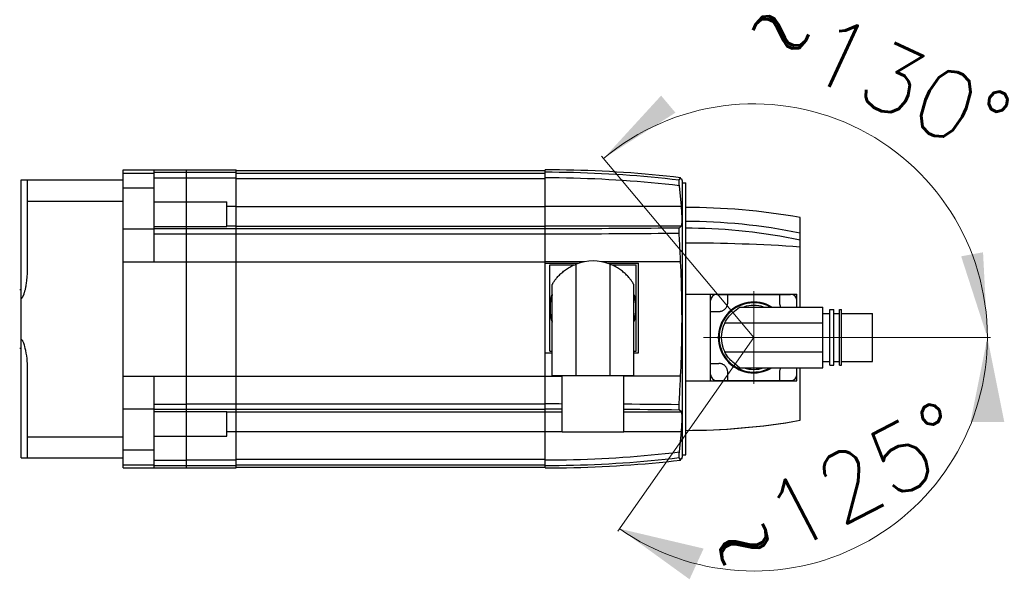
# Model space of a CAD drawing. Extents: x 0 to 1588, y 0 to 1123.
# Tile 8 of 24: x 627 to 701, y 232 to 274. Entities that reach past the tile are written whole.
import ezdxf
from ezdxf.enums import TextEntityAlignment as Align

# ---------------------------------------------------------------- set-up
doc = ezdxf.new("R2010")
doc.units = 0
doc.header["$LTSCALE"] = 18.9
doc.header["$MEASUREMENT"] = 0
doc.linetypes.add('CENTER', pattern=[0.6, 0.375, -0.075, 0.075, -0.075])
doc.layers.add('13000_TOP', color=7, linetype='CONTINUOUS')
doc.layers.add('13100_TOP_DIM', color=7, linetype='CONTINUOUS')
doc.styles.get("Standard").update_dxf_attribs({"font": 'txt.shx'})

msp = doc.modelspace()

# ---------------------------------------------------------------- linework, layer by layer
at = {"layer": '13000_TOP', "color": 7, "linetype": 'CONTINUOUS', "lineweight": 25}
for p, q in [((634.664104, 262.7333), (643.168567, 262.7333)), ((634.664104, 240.248896), (634.664104, 262.7333)), ((634.664104, 262.493311), (636.994094, 262.493311)), ((636.994094, 255.80158), (636.994094, 262.7333)), ((636.994094, 262.553741), (639.440584, 262.553741)), ((636.994094, 262.133855), (639.440584, 262.133855)), ((639.440584, 240.248896), (639.440584, 262.7333)), ((639.440584, 262.546178), (643.168567, 262.546178)), ((639.440584, 262.124962), (643.168567, 262.124962)), ((643.168567, 240.248896), (643.168567, 262.7333)), ((643.168567, 262.67505), (666.468467, 262.67505)), ((643.168567, 262.487928), (666.468467, 262.487928)), ((643.168567, 262.066713), (666.468467, 262.066713)), ((667.007516, 262.731659), (666.468467, 262.7333)), ((666.468467, 240.248896), (666.468467, 262.7333)), ((667.001852, 262.54453), (666.468467, 262.546172)), ((667.002994, 262.123309), (666.468467, 262.124965)), ((667.535177, 262.539607), (667.001852, 262.54453)), ((667.537384, 262.118342), (667.002994, 262.123309)), ((667.546429, 262.726735), (667.007516, 262.731659)), ((668.068423, 262.531403), (667.535177, 262.539607)), ((668.071644, 262.110066), (667.537384, 262.118342)), ((668.085211, 262.71853), (667.546429, 262.726735)), ((668.60157, 262.519919), (668.068423, 262.531403)), ((668.605786, 262.098481), (668.071644, 262.110066)), ((668.623879, 262.707042), (668.085211, 262.71853)), ((669.134602, 262.505155), (668.60157, 262.519919)), ((669.139814, 262.083587), (668.605786, 262.098481)), ((669.162444, 262.692273), (668.623879, 262.707042)), ((669.667504, 262.487112), (669.134602, 262.505155)), ((669.673729, 262.065387), (669.139814, 262.083587)), ((669.70092, 262.67422), (669.162444, 262.692273)), ((670.200245, 262.465792), (669.667504, 262.487112)), ((670.207505, 262.043879), (669.673729, 262.065387)), ((670.239317, 262.652886), (669.70092, 262.67422)), ((670.732812, 262.441195), (670.200245, 262.465792)), ((670.741117, 262.019066), (670.207505, 262.043879)), ((670.777616, 262.628271), (670.239317, 262.652886)), ((671.26518, 262.413323), (670.732812, 262.441195)), ((671.315775, 262.600378), (670.777616, 262.628271)), ((671.797331, 262.382177), (671.26518, 262.413323)), ((671.853764, 262.569208), (671.315775, 262.600378)), ((672.329241, 262.347759), (671.797331, 262.382177)), ((672.391543, 262.534765), (671.853764, 262.569208)), ((672.860894, 262.310069), (672.329241, 262.347759)), ((672.929074, 262.497049), (672.391543, 262.534765)), ((673.392266, 262.26911), (672.860894, 262.310069)), ((673.46632, 262.456064), (672.929074, 262.497049)), ((673.92334, 262.224882), (673.392266, 262.26911)), ((674.00326, 262.41181), (673.46632, 262.456064)), ((674.454094, 262.177388), (673.92334, 262.224882)), ((674.539908, 262.364285), (674.00326, 262.41181)), ((674.984503, 262.126629), (674.454094, 262.177388)), ((675.076276, 262.313489), (674.539908, 262.364285)), ((675.514557, 262.072606), (674.984503, 262.126629)), ((675.61237, 262.259421), (675.076276, 262.313489)), ((676.04423, 262.015322), (675.514557, 262.072606)), ((676.148212, 262.202076), (675.61237, 262.259421)), ((676.683808, 262.141457), (676.148212, 262.202076)), ((676.606036, 262.025163), (676.616485, 262.04545)), ((676.616485, 262.04545), (676.626731, 262.064125)), ((676.626731, 262.064125), (676.636771, 262.08117)), ((676.636771, 262.08117), (676.646605, 262.096574)), ((676.646605, 262.096574), (676.656229, 262.110317)), ((676.656229, 262.110317), (676.66564, 262.122388)), ((676.66564, 262.122388), (676.67483, 262.132773)), ((676.67483, 262.132773), (676.683808, 262.141457)), ((626.975137, 261.976053), (634.664104, 261.976053)), ((626.975137, 241.006143), (626.975137, 261.976053)), ((627.441135, 260.381774), (627.441135, 261.976053)), ((634.664104, 261.377246), (636.994094, 261.377246)), ((671.274541, 261.99095), (670.741117, 262.019066)), ((671.807748, 261.959529), (671.274541, 261.99095)), ((672.340706, 261.924806), (671.807748, 261.959529)), ((672.873394, 261.886785), (672.340706, 261.924806)), ((673.405784, 261.845467), (672.873394, 261.886785)), ((673.937842, 261.800855), (673.405784, 261.845467)), ((674.469546, 261.752951), (673.937842, 261.800855)), ((675.00089, 261.701755), (674.469546, 261.752951)), ((675.531889, 261.647267), (675.00089, 261.701755)), ((676.06255, 261.589483), (675.531889, 261.647267)), ((676.573505, 261.954777), (676.04423, 262.015322)), ((676.592878, 261.528402), (676.06255, 261.589483)), ((676.56771, 261.887748), (676.567891, 261.904339)), ((676.567849, 261.869145), (676.56771, 261.887748)), ((676.568307, 261.848601), (676.567849, 261.869145)), ((676.567891, 261.904339), (676.568389, 261.918855)), ((676.569082, 261.8262), (676.568307, 261.848601)), ((676.568389, 261.918855), (676.569203, 261.931218)), ((676.570174, 261.802029), (676.569082, 261.8262)), ((676.569203, 261.931218), (676.57033, 261.941355)), ((676.571578, 261.776204), (676.570174, 261.802029)), ((676.57033, 261.941355), (676.571759, 261.949213)), ((676.573288, 261.748861), (676.571578, 261.776204)), ((676.571759, 261.949213), (676.573505, 261.954777)), ((676.575297, 261.720138), (676.573288, 261.748861)), ((676.573505, 261.954777), (676.584544, 261.979812)), ((676.577597, 261.690183), (676.575297, 261.720138)), ((676.580175, 261.65915), (676.577597, 261.690183)), ((676.583008, 261.627269), (676.580175, 261.65915)), ((676.586077, 261.594798), (676.583008, 261.627269)), ((676.584544, 261.979812), (676.595388, 262.003279)), ((676.589365, 261.561863), (676.586077, 261.594798)), ((676.592878, 261.528402), (676.589365, 261.561863)), ((676.745501, 259.98081), (676.592879, 261.528402)), ((676.595388, 262.003279), (676.606036, 262.025163)), ((676.720768, 262.020433), (676.698089, 262.023078)), ((676.740685, 262.018106), (676.720768, 262.020433)), ((676.757878, 262.016092), (676.740685, 262.018106)), ((676.772395, 262.014391), (676.757878, 262.016092)), ((676.784251, 262.012999), (676.772395, 262.014391)), ((676.79347, 262.011916), (676.784251, 262.012999)), ((676.800058, 262.011141), (676.79347, 262.011916)), ((676.804012, 262.010675), (676.800058, 262.011141)), ((676.805331, 262.010521), (676.804012, 262.010675)), ((676.836923, 261.743054), (677.069922, 261.743054)), ((676.836923, 241.239142), (676.836923, 261.743054)), ((677.069922, 241.239142), (677.069922, 261.743054)), ((627.441135, 260.381774), (634.664104, 260.381774)), ((627.441135, 255.034292), (627.441135, 260.381774)), ((636.994094, 260.331619), (639.440584, 260.331619)), ((639.440584, 260.331612), (642.46957, 260.331612)), ((642.46957, 258.467479), (642.46957, 260.331612)), ((642.46957, 259.980812), (643.168567, 259.980812)), ((643.168567, 259.976129), (666.468467, 259.976129)), ((666.468467, 259.980811), (676.745502, 259.980811)), ((676.751202, 259.915764), (676.745502, 259.980811)), ((676.75662, 259.851016), (676.751202, 259.915764)), ((676.761743, 259.786646), (676.75662, 259.851016)), ((677.581613, 259.893973), (677.069922, 259.89661)), ((678.100225, 259.885927), (677.581613, 259.893973)), ((678.625038, 259.872276), (678.100225, 259.885927)), ((679.155344, 259.85283), (678.625038, 259.872276)), ((679.690432, 259.827435), (679.155344, 259.85283)), ((680.229587, 259.795977), (679.690432, 259.827435)), ((676.766564, 259.722734), (676.761743, 259.786646)), ((676.771076, 259.659408), (676.766564, 259.722734)), ((676.775264, 259.596846), (676.771076, 259.659408)), ((676.779118, 259.53523), (676.775264, 259.596846)), ((676.782627, 259.474722), (676.779118, 259.53523)), ((676.785787, 259.415429), (676.782627, 259.474722)), ((676.7886, 259.357445), (676.785787, 259.415429)), ((676.79106, 259.300859), (676.7886, 259.357445)), ((676.793172, 259.245726), (676.79106, 259.300859)), ((676.794928, 259.192059), (676.793172, 259.245726)), ((676.796339, 259.139872), (676.794928, 259.192059)), ((676.797399, 259.089193), (676.796339, 259.139872)), ((676.798107, 259.0401), (676.797399, 259.089193)), ((680.772105, 259.75833), (680.229587, 259.795977)), ((681.317279, 259.714422), (680.772105, 259.75833)), ((681.864413, 259.664184), (681.317279, 259.714422)), ((682.412801, 259.607589), (681.864413, 259.664184)), ((682.96174, 259.544616), (682.412801, 259.607589)), ((683.510544, 259.475292), (682.96174, 259.544616)), ((684.05852, 259.399636), (683.510544, 259.475292)), ((684.605013, 259.317702), (684.05852, 259.399636)), ((685.149362, 259.229581), (684.605013, 259.317702)), ((685.690885, 259.135367), (685.149362, 259.229581)), ((685.690885, 252.388144), (685.690885, 259.135367)), ((636.994094, 258.467482), (639.440584, 258.467482)), ((639.440584, 258.467479), (642.46957, 258.467479)), ((642.46957, 258.49817), (643.168567, 258.49817)), ((643.168567, 258.493487), (666.468467, 258.493487)), ((666.468467, 258.498174), (676.745502, 258.498174)), ((670.207505, 258.317679), (670.741117, 258.31985)), ((670.741117, 258.31985), (671.274541, 258.32231)), ((671.274541, 258.32231), (671.807748, 258.325059)), ((671.807748, 258.325059), (672.340706, 258.328097)), ((672.340706, 258.328097), (672.873394, 258.331423)), ((672.873394, 258.331423), (673.405784, 258.335038)), ((673.405784, 258.335038), (673.937842, 258.338941)), ((673.937842, 258.338941), (674.469546, 258.343132)), ((674.469546, 258.343132), (675.00089, 258.347611)), ((675.00089, 258.347611), (675.531889, 258.352378)), ((675.531889, 258.352378), (676.06255, 258.357434)), ((676.06255, 258.357434), (676.592878, 258.362777)), ((676.575297, 258.304143), (676.577597, 258.319451)), ((676.577597, 258.319451), (676.580175, 258.332625)), ((676.580175, 258.332625), (676.583008, 258.343593)), ((676.583008, 258.343593), (676.586077, 258.352289)), ((676.586077, 258.352289), (676.589365, 258.358681)), ((676.589365, 258.358681), (676.592878, 258.362777)), ((676.592879, 258.362777), (676.745501, 258.498174)), ((676.745502, 258.498174), (676.751202, 258.505178)), ((676.751202, 258.505178), (676.756616, 258.514789)), ((676.756616, 258.514789), (676.761739, 258.527007)), ((676.761739, 258.527007), (676.76656, 258.54183)), ((676.76656, 258.54183), (676.771072, 258.559229)), ((676.771072, 258.559229), (676.77526, 258.579147)), ((676.77526, 258.579147), (676.779114, 258.601526)), ((676.779114, 258.601526), (676.782623, 258.626304)), ((676.782623, 258.626304), (676.785787, 258.65341)), ((676.785787, 258.65341), (676.7886, 258.682765)), ((676.7886, 258.682765), (676.79106, 258.714293)), ((676.79106, 258.714293), (676.793168, 258.747945)), ((676.793168, 258.747945), (676.794928, 258.783697)), ((676.794928, 258.783697), (676.796339, 258.821525)), ((676.796339, 258.821525), (676.797399, 258.861401)), ((676.797399, 258.861401), (676.798107, 258.903265)), ((676.798462, 258.992688), (676.798107, 259.0401)), ((676.798107, 258.903265), (676.798462, 258.94705)), ((676.798462, 258.94705), (676.798462, 258.992688)), ((677.581613, 258.834398), (677.069922, 258.837463)), ((677.551194, 258.327818), (677.069922, 258.330587)), ((678.038936, 258.319374), (677.551194, 258.327818)), ((678.100225, 258.825048), (677.581613, 258.834398)), ((678.532491, 258.305047), (678.038936, 258.319374)), ((678.625038, 258.809183), (678.100225, 258.825048)), ((679.155344, 258.786585), (678.625038, 258.809183)), ((679.690432, 258.757073), (679.155344, 258.786585)), ((680.229587, 258.720514), (679.690432, 258.757073)), ((680.772105, 258.676763), (680.229587, 258.720514)), ((681.317279, 258.625737), (680.772105, 258.676763)), ((681.864413, 258.567355), (681.317279, 258.625737)), ((682.412801, 258.501583), (681.864413, 258.567355)), ((682.96174, 258.428401), (682.412801, 258.501583)), ((683.510544, 258.347838), (682.96174, 258.428401)), ((684.05852, 258.259916), (683.510544, 258.347838)), ((634.664104, 258.278359), (636.994094, 258.278359)), ((636.994094, 258.309807), (639.440584, 258.309807)), ((636.994094, 257.916953), (639.440584, 257.916953)), ((639.440584, 258.310582), (666.468467, 258.310582)), ((639.440584, 257.908613), (666.468467, 257.908613)), ((666.468467, 258.310585), (667.002994, 258.31073)), ((666.468467, 257.908611), (667.001852, 257.90876)), ((667.001852, 257.90876), (667.535177, 257.909207)), ((667.002994, 258.31073), (667.537384, 258.311164)), ((667.535177, 257.909207), (668.068423, 257.909951)), ((667.537384, 258.311164), (668.071644, 258.311889)), ((668.068423, 257.909951), (668.60157, 257.910994)), ((668.071644, 258.311889), (668.605786, 258.312902)), ((668.60157, 257.910994), (669.134602, 257.912334)), ((668.605786, 258.312902), (669.139814, 258.314205)), ((669.134602, 257.912334), (669.667504, 257.913971)), ((669.139814, 258.314205), (669.673729, 258.315798)), ((669.667504, 257.913971), (670.200245, 257.915906)), ((669.673729, 258.315798), (670.207505, 258.317679)), ((670.200245, 257.915906), (670.732812, 257.918138)), ((670.732812, 257.918138), (671.26518, 257.920667)), ((671.26518, 257.920667), (671.797331, 257.923495)), ((671.797331, 257.923495), (672.329241, 257.926619)), ((672.329241, 257.926619), (672.860894, 257.930041)), ((672.860894, 257.930041), (673.392266, 257.93376)), ((673.392266, 257.93376), (673.92334, 257.937777)), ((673.92334, 257.937777), (674.454094, 257.94209)), ((674.454094, 257.94209), (674.984503, 257.946702)), ((674.984503, 257.946702), (675.514557, 257.951609)), ((675.514557, 257.951609), (676.04423, 257.956815)), ((676.04423, 257.956815), (676.573505, 257.962318)), ((676.56771, 258.146255), (676.567849, 258.173404)), ((676.567891, 258.11788), (676.56771, 258.146255)), ((676.567849, 258.173404), (676.568307, 258.199227)), ((676.568389, 258.088383), (676.567891, 258.11788)), ((676.568307, 258.199227), (676.569082, 258.223604)), ((676.569203, 258.057932), (676.568389, 258.088383)), ((676.569082, 258.223604), (676.570174, 258.246408)), ((676.57033, 258.026727), (676.569203, 258.057932)), ((676.570174, 258.246408), (676.571578, 258.267514)), ((676.571759, 257.99487), (676.57033, 258.026727)), ((676.571578, 258.267514), (676.573288, 258.286798)), ((676.573505, 257.962318), (676.571759, 257.99487)), ((676.573288, 258.286798), (676.575297, 258.304143)), ((676.584608, 257.7682), (676.573505, 257.962318)), ((676.595516, 257.573344), (676.584608, 257.7682)), ((679.031204, 258.284636), (678.532491, 258.305047)), ((679.534433, 258.257988), (679.031204, 258.284636)), ((680.04152, 258.224971), (679.534433, 258.257988)), ((680.551816, 258.185457), (680.04152, 258.224971)), ((681.064684, 258.139356), (680.551816, 258.185457)), ((681.579474, 258.086614), (681.064684, 258.139356)), ((682.095545, 258.027178), (681.579474, 258.086614)), ((682.612252, 257.961025), (682.095545, 258.027178)), ((683.128966, 257.888176), (682.612252, 257.961025)), ((683.645047, 257.808652), (683.128966, 257.888176)), ((684.159895, 257.722494), (683.645047, 257.808652)), ((684.605013, 258.164699), (684.05852, 258.259916)), ((684.672897, 257.629787), (684.159895, 257.722494)), ((685.149362, 258.062291), (684.605013, 258.164699)), ((685.183436, 257.530626), (684.672897, 257.629787)), ((685.690885, 257.952803), (685.149362, 258.062291)), ((676.606221, 257.377757), (676.595516, 257.573344)), ((676.616727, 257.181447), (676.606221, 257.377757)), ((676.627026, 256.98443), (676.616727, 257.181447)), ((676.63712, 256.786729), (676.627026, 256.98443)), ((677.581613, 257.208319), (677.069922, 257.209353)), ((678.100225, 257.205163), (677.581613, 257.208319)), ((678.625038, 257.19981), (678.100225, 257.205163)), ((679.155344, 257.192184), (678.625038, 257.19981)), ((679.690432, 257.182225), (679.155344, 257.192184)), ((680.229587, 257.169888), (679.690432, 257.182225)), ((680.772105, 257.155124), (680.229587, 257.169888)), ((681.317279, 257.137905), (680.772105, 257.155124)), ((681.864413, 257.118203), (681.317279, 257.137905)), ((682.412801, 257.096008), (681.864413, 257.118203)), ((682.96174, 257.071313), (682.412801, 257.096008)), ((683.510544, 257.044125), (682.96174, 257.071313)), ((684.05852, 257.014456), (683.510544, 257.044125)), ((684.605013, 256.982325), (684.05852, 257.014456)), ((685.149362, 256.947767), (684.605013, 256.982325)), ((685.690885, 256.910819), (685.149362, 256.947767)), ((685.690885, 257.425122), (685.183436, 257.530626)), ((676.647003, 256.58837), (676.63712, 256.786729)), ((676.656674, 256.389377), (676.647003, 256.58837)), ((676.666127, 256.189766), (676.656674, 256.389377)), ((676.675364, 255.989548), (676.666127, 256.189766)), ((634.664104, 255.80158), (666.468467, 255.80158)), ((666.962662, 255.80155), (666.468467, 255.80158)), ((666.468467, 255.68508), (668.979343, 255.68508)), ((666.829617, 255.556931), (667.058993, 255.556931)), ((666.829617, 249.056258), (666.829617, 255.556931)), ((667.45684, 255.80146), (666.962662, 255.80155)), ((667.058993, 255.556931), (667.279442, 255.556931)), ((667.279442, 255.556931), (667.491916, 255.556931)), ((667.950988, 255.801312), (667.45684, 255.80146)), ((667.491916, 255.556931), (667.697294, 255.556931)), ((667.697294, 255.556931), (667.896393, 255.556931)), ((667.896393, 255.556931), (668.089982, 255.556931)), ((668.445091, 255.801103), (667.950988, 255.801312)), ((668.089982, 255.556931), (668.278775, 255.556931)), ((668.24132, 255.347124), (668.327041, 255.397352)), ((668.278775, 255.556931), (668.463472, 255.556931)), ((668.327041, 255.397352), (668.415824, 255.446029)), ((668.415824, 255.446029), (668.507518, 255.492919)), ((668.939129, 255.800835), (668.445091, 255.801103)), ((668.463472, 255.556931), (668.644727, 255.556931)), ((668.507518, 255.492919), (668.601964, 255.537803)), ((668.601964, 255.537803), (668.699002, 255.580465)), ((668.699002, 255.580465), (668.798457, 255.620693)), ((668.798457, 247.215566), (668.798457, 255.620693)), ((669.43309, 255.800507), (668.939129, 255.800835)), ((671.330064, 255.798692), (670.733672, 255.799358)), ((671.180575, 255.68508), (673.505037, 255.68508)), ((671.926235, 255.797938), (671.330064, 255.798692)), ((671.460902, 255.580465), (671.361443, 255.620687)), ((671.361446, 247.215566), (671.361446, 255.620693)), ((671.55794, 255.537803), (671.460902, 255.580465)), ((671.515177, 255.556931), (673.330287, 255.556931)), ((671.652386, 255.492919), (671.55794, 255.537803)), ((671.74408, 255.446029), (671.652386, 255.492919)), ((671.832863, 255.397352), (671.74408, 255.446029)), ((671.918584, 255.347124), (671.832863, 255.397352)), ((672.522157, 255.797097), (671.926235, 255.797938)), ((673.117806, 255.796167), (672.522157, 255.797097)), ((673.713149, 255.79515), (673.117806, 255.796167)), ((673.330287, 249.056258), (673.330287, 255.556931)), ((673.505037, 248.928109), (673.505037, 255.68508)), ((674.308164, 255.794044), (673.713149, 255.79515)), ((674.902821, 255.792849), (674.308164, 255.794044)), ((675.497093, 255.791566), (674.902821, 255.792849)), ((676.090954, 255.790193), (675.497093, 255.791566)), ((676.684376, 255.788732), (676.090954, 255.790193)), ((676.684376, 255.788732), (676.675364, 255.989548)), ((676.70056, 255.449357), (676.684376, 255.788732)), ((676.715478, 255.108416), (676.70056, 255.449357)), ((627.421255, 254.581695), (627.431289, 254.71675)), ((627.431289, 254.71675), (627.43827, 254.867048)), ((627.43827, 254.867048), (627.441135, 255.034292)), ((667.337084, 254.56531), (667.385147, 254.622435)), ((667.385147, 254.622435), (667.435984, 254.680337)), ((667.435984, 254.680337), (667.489516, 254.738683)), ((667.489516, 254.738683), (667.545665, 254.797144)), ((667.545665, 254.797144), (667.604338, 254.855434)), ((667.604338, 254.855434), (667.6654, 254.913314)), ((667.6654, 254.913314), (667.728701, 254.970548)), ((667.728701, 254.970548), (667.794097, 255.026901)), ((667.794097, 255.026901), (667.861442, 255.082137)), ((667.861442, 255.082137), (667.930798, 255.136186)), ((667.930798, 255.136186), (668.003404, 255.18987)), ((668.003404, 255.18987), (668.079419, 255.243106)), ((668.079419, 255.243106), (668.158752, 255.295616)), ((668.158752, 255.295616), (668.24132, 255.347124)), ((672.001152, 255.295616), (671.918584, 255.347124)), ((672.080485, 255.243106), (672.001152, 255.295616)), ((672.1565, 255.18987), (672.080485, 255.243106)), ((672.229106, 255.136186), (672.1565, 255.18987)), ((672.298462, 255.082137), (672.229106, 255.136186)), ((672.365807, 255.026901), (672.298462, 255.082137)), ((672.431203, 254.970548), (672.365807, 255.026901)), ((672.494504, 254.913314), (672.431203, 254.970548)), ((672.555566, 254.855434), (672.494504, 254.913314)), ((672.614239, 254.797144), (672.555566, 254.855434)), ((672.670388, 254.738683), (672.614239, 254.797144)), ((672.72392, 254.680337), (672.670388, 254.738683)), ((672.774757, 254.622435), (672.72392, 254.680337)), ((672.82282, 254.56531), (672.774757, 254.622435)), ((676.729059, 254.767255), (676.715478, 255.108416)), ((676.74125, 254.427347), (676.729059, 254.767255)), ((627.31137, 253.839069), (627.325319, 253.908013)), ((627.325319, 253.908013), (627.339454, 253.982465)), ((627.339454, 253.982465), (627.353739, 254.062753)), ((627.353739, 254.062753), (627.368104, 254.149682)), ((627.368104, 254.149682), (627.382375, 254.244158)), ((627.382375, 254.244158), (627.39627, 254.347015)), ((627.39627, 254.347015), (627.409402, 254.459139)), ((627.409402, 254.459139), (627.421255, 254.581695)), ((666.992715, 254.065698), (666.994706, 254.069204)), ((666.992715, 247.215566), (666.992715, 254.065698)), ((666.994706, 254.069204), (667.00059, 254.079462)), ((667.00059, 254.079462), (667.010229, 254.096085)), ((667.010229, 254.096085), (667.02349, 254.11865)), ((667.02349, 254.11865), (667.040274, 254.146664)), ((667.040274, 254.146664), (667.060483, 254.179634)), ((667.060483, 254.179634), (667.084018, 254.217044)), ((667.084018, 254.217044), (667.110825, 254.258421)), ((667.110825, 254.258421), (667.140839, 254.30332)), ((667.140839, 254.30332), (667.174006, 254.351297)), ((667.174006, 254.351297), (667.210267, 254.401909)), ((667.210267, 254.401909), (667.24957, 254.454711)), ((667.24957, 254.454711), (667.291864, 254.509292)), ((667.291864, 254.509292), (667.337084, 254.56531)), ((672.86804, 254.509292), (672.82282, 254.56531)), ((672.910334, 254.454711), (672.86804, 254.509292)), ((672.949637, 254.401909), (672.910334, 254.454711)), ((672.985898, 254.351297), (672.949637, 254.401909)), ((673.019065, 254.30332), (672.985898, 254.351297)), ((673.049079, 254.258421), (673.019065, 254.30332)), ((673.075886, 254.217044), (673.049079, 254.258421)), ((673.099421, 254.179634), (673.075886, 254.217044)), ((673.11963, 254.146664), (673.099421, 254.179634)), ((673.136414, 254.11865), (673.11963, 254.146664)), ((673.149675, 254.096085), (673.136414, 254.11865)), ((673.159314, 254.079462), (673.149675, 254.096085)), ((673.165198, 254.069204), (673.159314, 254.079462)), ((673.167189, 254.065698), (673.165198, 254.069204)), ((673.167189, 247.215566), (673.167189, 254.065698)), ((676.752062, 254.088947), (676.74125, 254.427347)), ((676.761704, 253.744566), (676.752062, 254.088947)), ((626.858645, 253.704589), (626.975144, 253.704589)), ((627.062363, 253.112886), (627.071722, 253.125408)), ((627.071722, 253.125408), (627.081051, 253.138907)), ((627.081051, 253.138907), (627.090426, 253.153517)), ((627.090426, 253.153517), (627.099957, 253.169572)), ((627.099957, 253.169572), (627.109679, 253.187244)), ((627.109679, 253.187244), (627.119513, 253.206486)), ((627.119513, 253.206486), (627.129493, 253.227395)), ((627.129493, 253.227395), (627.139704, 253.250096)), ((627.139704, 253.250096), (627.15021, 253.274718)), ((627.15021, 253.274718), (627.161032, 253.301452)), ((627.161032, 253.301452), (627.172142, 253.330464)), ((627.172142, 253.330464), (627.18361, 253.362169)), ((627.18361, 253.362169), (627.195418, 253.396707)), ((627.195418, 253.396707), (627.207451, 253.433901)), ((627.207451, 253.433901), (627.219693, 253.473768)), ((627.219693, 253.473768), (627.232164, 253.516306)), ((627.232164, 253.516306), (627.24484, 253.561509)), ((627.24484, 253.561509), (627.257706, 253.609565)), ((627.257706, 253.609565), (627.270784, 253.6609)), ((627.270784, 253.6609), (627.284091, 253.715962)), ((627.284091, 253.715962), (627.297623, 253.775204)), ((627.297623, 253.775204), (627.31137, 253.839069)), ((676.770389, 253.381498), (676.761704, 253.744566)), ((676.778097, 252.987141), (676.770389, 253.381498)), ((677.069922, 253.35509), (685.457886, 253.35509)), ((678.933914, 246.831118), (678.933914, 253.35509)), ((679.411563, 253.34344), (684.980237, 253.34344)), ((680.23871, 253.226016), (680.23871, 253.334241)), ((680.23871, 253.12073), (680.23871, 253.226016)), ((684.15309, 253.226016), (684.15309, 253.334241)), ((684.15309, 253.12073), (684.15309, 253.226016)), ((685.457886, 252.388147), (685.457886, 253.35509)), ((626.975137, 253.058438), (626.983063, 253.058844)), ((626.983063, 253.058844), (626.991153, 253.060133)), ((626.991153, 253.060133), (626.999438, 253.062379)), ((626.999438, 253.062379), (627.007964, 253.065716)), ((627.007964, 253.065716), (627.016711, 253.070247)), ((627.016711, 253.070247), (627.02558, 253.076016)), ((627.02558, 253.076016), (627.034596, 253.083125)), ((627.034596, 253.083125), (627.043746, 253.091627)), ((627.043746, 253.091627), (627.053007, 253.101554)), ((627.053007, 253.101554), (627.062363, 253.112886)), ((676.784554, 252.549156), (676.778097, 252.987141)), ((676.789179, 252.054431), (676.784554, 252.549156)), ((678.945565, 247.308766), (678.945565, 252.877442)), ((680.139969, 252.374321), (680.159868, 252.409254)), ((680.159868, 252.409254), (680.177481, 252.444936)), ((680.177481, 252.444936), (680.192758, 252.481074)), ((680.192758, 252.481074), (680.205685, 252.517343)), ((680.205685, 252.517343), (680.21629, 252.553403)), ((680.21629, 252.553403), (680.224652, 252.588919)), ((680.224652, 252.588919), (680.230899, 252.623551)), ((680.230899, 252.623551), (680.235229, 252.657535)), ((680.235229, 252.657535), (680.237832, 252.691719)), ((680.237832, 252.691719), (680.238703, 252.725992)), ((680.23871, 253.018226), (680.23871, 253.12073)), ((680.23871, 252.91836), (680.23871, 253.018226)), ((680.23871, 252.820992), (680.23871, 252.91836)), ((680.23871, 252.725993), (680.23871, 252.820992)), ((680.623327, 251.967224), (681.12496, 252.388144)), ((681.12496, 252.388144), (687.415076, 252.388144)), ((684.15309, 253.018226), (684.15309, 253.12073)), ((684.15309, 252.91836), (684.15309, 253.018226)), ((684.15309, 252.820992), (684.15309, 252.91836)), ((684.15309, 252.725993), (684.15309, 252.820992)), ((684.154089, 252.689431), (684.153097, 252.725992)), ((684.157051, 252.652983), (684.154089, 252.689431)), ((684.161989, 252.616698), (684.157051, 252.652983)), ((684.169167, 252.579503), (684.161989, 252.616698)), ((684.178795, 252.541404), (684.169167, 252.579503)), ((684.191018, 252.502814), (684.178795, 252.541404)), ((684.2059, 252.464141), (684.191018, 252.502814)), ((684.223439, 252.425794), (684.2059, 252.464141)), ((684.243629, 252.388144), (684.223439, 252.425794)), ((685.446235, 252.388147), (685.446235, 252.877442)), ((687.415076, 247.798064), (687.415076, 252.388144)), ((676.791014, 251.491098), (676.789179, 252.054431)), ((678.954762, 252.050296), (679.563011, 252.050296)), ((679.563011, 252.0503), (679.597287, 252.051173)), ((679.597287, 252.051173), (679.631468, 252.053776)), ((679.631468, 252.053776), (679.665453, 252.058107)), ((679.665453, 252.058107), (679.700085, 252.064351)), ((679.700085, 252.064351), (679.735602, 252.072712)), ((679.735602, 252.072712), (679.771663, 252.083319)), ((679.771663, 252.083319), (679.807931, 252.096246)), ((679.807931, 252.096246), (679.844066, 252.111524)), ((679.844066, 252.111524), (679.879751, 252.129136)), ((679.879751, 252.129136), (679.914681, 252.149033)), ((679.914681, 252.149033), (679.948549, 252.171082)), ((679.948549, 252.171082), (679.981034, 252.195131)), ((679.981034, 252.195131), (680.011868, 252.220935)), ((680.011868, 252.220935), (680.040801, 252.248203)), ((680.040801, 252.248203), (680.06807, 252.277136)), ((680.06807, 252.277136), (680.093875, 252.30797)), ((680.093875, 252.30797), (680.117923, 252.340455)), ((680.117923, 252.340455), (680.139969, 252.374321)), ((680.285359, 251.62122), (680.366366, 251.717319)), ((680.366366, 251.717319), (680.450359, 251.807279)), ((680.450359, 251.807279), (680.536379, 251.890666)), ((680.536379, 251.890666), (680.623327, 251.967224)), ((687.415076, 251.903506), (687.939324, 251.903506)), ((687.939324, 252.190095), (688.242223, 252.190095)), ((687.939324, 247.996113), (687.939324, 252.190095)), ((688.242223, 247.996113), (688.242223, 252.190095)), ((688.242223, 251.903506), (688.673273, 251.903506)), ((688.673273, 252.190095), (688.81307, 252.190095)), ((688.673273, 247.996113), (688.673273, 252.190095)), ((688.81307, 247.996113), (688.81307, 252.190095)), ((688.81307, 251.903506), (691.14306, 251.903506)), ((691.14306, 248.282702), (691.14306, 251.903506)), ((676.784664, 250.442157), (676.789215, 250.933183)), ((676.789215, 250.933183), (676.791014, 251.491098)), ((676.791014, 251.491098), (676.836923, 251.491098)), ((680.008189, 251.188199), (680.069119, 251.302254)), ((680.008189, 251.188199), (687.415076, 251.188199)), ((680.069119, 251.302254), (680.135951, 251.412922)), ((680.135951, 251.412922), (680.208277, 251.519519)), ((680.208277, 251.519519), (680.285359, 251.62122)), ((676.778289, 250.006324), (676.784664, 250.442157)), ((626.982185, 249.923397), (626.975137, 249.923758)), ((626.989339, 249.922294), (626.982185, 249.923397)), ((626.996656, 249.920398), (626.989339, 249.922294)), ((627.004177, 249.917643), (626.996656, 249.920398)), ((627.011929, 249.913948), (627.004177, 249.917643)), ((627.020037, 249.909159), (627.011929, 249.913948)), ((627.028675, 249.90302), (627.020037, 249.909159)), ((627.038069, 249.895138), (627.028675, 249.90302)), ((627.048522, 249.884899), (627.038069, 249.895138)), ((627.060329, 249.87149), (627.048522, 249.884899)), ((627.073613, 249.854087), (627.060329, 249.87149)), ((627.088512, 249.831688), (627.073613, 249.854087)), ((627.105183, 249.803068), (627.088512, 249.831688)), ((627.123794, 249.766747), (627.105183, 249.803068)), ((627.144432, 249.721165), (627.123794, 249.766747)), ((627.167243, 249.664374), (627.144432, 249.721165)), ((627.192434, 249.593885), (627.167243, 249.664374)), ((627.220131, 249.506885), (627.192434, 249.593885)), ((627.250431, 249.399898), (627.220131, 249.506885)), ((676.762013, 249.249511), (676.770652, 249.61281)), ((676.770652, 249.61281), (676.778289, 250.006324)), ((626.858645, 249.277607), (626.975144, 249.277607)), ((627.283436, 249.268132), (627.250431, 249.399898)), ((627.319042, 249.105183), (627.283436, 249.268132)), ((627.35553, 248.90874), (627.319042, 249.105183)), ((627.387148, 248.701394), (627.35553, 248.90874)), ((627.411528, 248.497279), (627.387148, 248.701394)), ((666.468467, 248.928109), (666.992719, 248.928109)), ((666.829617, 249.056258), (666.857135, 249.056258)), ((666.857135, 249.056258), (666.884514, 249.056258)), ((666.884514, 249.056258), (666.911761, 249.056258)), ((666.911761, 249.056258), (666.938874, 249.056258)), ((666.938874, 249.056258), (666.965855, 249.056258)), ((666.965855, 249.056258), (666.992708, 249.056258)), ((673.167192, 248.928109), (673.505037, 248.928109)), ((673.167196, 249.056258), (673.330287, 249.056258)), ((676.74156, 248.563985), (676.752386, 248.90407)), ((676.752386, 248.90407), (676.762013, 249.249511)), ((680.069119, 248.883954), (680.008189, 248.998009)), ((680.008189, 248.998009), (687.415076, 248.998009)), ((680.135951, 248.773286), (680.069119, 248.883954)), ((680.208277, 248.666688), (680.135951, 248.773286)), ((627.428476, 248.300807), (627.411528, 248.497279)), ((627.438116, 248.116932), (627.428476, 248.300807)), ((627.441135, 247.947904), (627.438116, 248.116932)), ((627.441135, 241.006143), (627.441135, 247.947904)), ((676.715667, 247.878319), (676.729322, 248.221918)), ((676.729322, 248.221918), (676.74156, 248.563985)), ((678.954762, 248.135912), (679.563011, 248.135912)), ((679.597287, 248.135035), (679.563011, 248.135908)), ((679.631468, 248.132432), (679.597287, 248.135035)), ((679.665453, 248.128101), (679.631468, 248.132432)), ((679.700085, 248.121857), (679.665453, 248.128101)), ((679.735602, 248.113496), (679.700085, 248.121857)), ((679.771663, 248.102889), (679.735602, 248.113496)), ((679.807931, 248.089962), (679.771663, 248.102889)), ((679.844066, 248.074684), (679.807931, 248.089962)), ((679.879751, 248.057072), (679.844066, 248.074684)), ((679.914681, 248.037175), (679.879751, 248.057072)), ((679.948549, 248.015126), (679.914681, 248.037175)), ((679.981034, 247.991077), (679.948549, 248.015126)), ((680.011868, 247.965273), (679.981034, 247.991077)), ((680.040801, 247.938005), (680.011868, 247.965273)), ((680.06807, 247.909072), (680.040801, 247.938005)), ((680.285359, 248.564988), (680.208277, 248.666688)), ((680.366366, 248.468889), (680.285359, 248.564988)), ((680.450359, 248.378929), (680.366366, 248.468889)), ((680.536379, 248.295542), (680.450359, 248.378929)), ((680.623327, 248.218984), (680.536379, 248.295542)), ((681.12496, 247.798064), (680.623327, 248.218984)), ((687.415076, 248.282702), (687.939324, 248.282702)), ((687.939324, 247.996113), (688.242223, 247.996113)), ((688.242223, 248.282702), (688.673273, 248.282702)), ((688.673273, 247.996113), (688.81307, 247.996113)), ((688.81307, 248.282702), (691.14306, 248.282702)), ((666.992715, 247.215566), (673.167189, 247.215566)), ((667.749962, 242.974985), (667.749962, 247.215566)), ((672.409942, 242.974985), (672.409942, 247.215566)), ((672.409942, 247.184934), (673.021668, 247.185873)), ((673.021668, 247.185873), (673.633077, 247.186904)), ((673.633077, 247.186904), (674.244141, 247.188029)), ((674.244141, 247.188029), (674.854835, 247.189247)), ((674.854835, 247.189247), (675.465124, 247.190559)), ((675.465124, 247.190559), (676.07498, 247.191964)), ((676.07498, 247.191964), (676.684376, 247.193464)), ((676.675364, 246.992643), (676.684376, 247.193464)), ((676.684376, 247.193464), (676.700656, 247.534963)), ((676.700656, 247.534963), (676.715667, 247.878319)), ((680.093875, 247.878238), (680.06807, 247.909072)), ((680.117923, 247.845753), (680.093875, 247.878238)), ((680.139969, 247.811887), (680.117923, 247.845753)), ((680.159868, 247.776954), (680.139969, 247.811887)), ((680.177481, 247.741272), (680.159868, 247.776954)), ((680.192758, 247.705134), (680.177481, 247.741272)), ((680.205685, 247.668865), (680.192758, 247.705134)), ((680.21629, 247.632804), (680.205685, 247.668865)), ((680.224652, 247.597289), (680.21629, 247.632804)), ((680.230899, 247.562658), (680.224652, 247.597289)), ((680.235229, 247.528673), (680.230899, 247.562658)), ((680.237832, 247.494489), (680.235229, 247.528673)), ((680.238703, 247.460216), (680.237832, 247.494489)), ((680.23871, 246.851967), (680.23871, 247.460216)), ((681.12496, 247.798064), (687.415076, 247.798064)), ((684.15309, 246.851967), (684.15309, 247.460216)), ((684.153097, 247.460216), (684.154089, 247.496777)), ((684.154089, 247.496777), (684.157051, 247.533226)), ((684.157051, 247.533226), (684.161989, 247.56951)), ((684.161989, 247.56951), (684.169167, 247.606705)), ((684.169167, 247.606705), (684.178795, 247.644804)), ((684.178795, 247.644804), (684.191018, 247.683394)), ((684.191018, 247.683394), (684.2059, 247.722067)), ((684.2059, 247.722067), (684.223439, 247.760414)), ((684.223439, 247.760414), (684.243629, 247.798064)), ((685.446235, 247.308766), (685.446235, 247.798066)), ((685.457886, 246.831118), (685.457886, 247.798067)), ((685.690885, 243.846829), (685.690885, 247.798065)), ((634.664104, 247.180616), (666.468467, 247.180616)), ((636.994094, 245.065243), (636.994094, 247.180616)), ((666.468467, 247.180616), (666.682058, 247.180622)), ((666.682058, 247.180622), (666.895645, 247.180639)), ((666.895645, 247.180639), (667.109232, 247.180667)), ((667.109232, 247.180667), (667.322813, 247.180705)), ((667.322813, 247.180705), (667.536393, 247.180756)), ((667.536393, 247.180756), (667.749962, 247.180816)), ((676.647003, 246.393813), (676.656674, 246.592807)), ((676.656674, 246.592807), (676.666127, 246.792421)), ((676.666127, 246.792421), (676.675364, 246.992643)), ((677.069922, 246.831118), (685.457886, 246.831118)), ((679.411563, 246.842768), (684.980237, 246.842768)), ((676.606221, 245.604428), (676.616727, 245.800736)), ((676.616727, 245.800736), (676.627026, 245.997752)), ((676.627026, 245.997752), (676.63712, 246.195453)), ((676.63712, 246.195453), (676.647003, 246.393813)), ((636.994094, 245.065243), (639.440584, 245.065243)), ((636.994094, 244.703837), (636.994094, 245.065243)), ((639.440584, 245.073583), (666.468467, 245.073583)), ((666.682072, 245.073561), (666.468467, 245.073585)), ((666.89567, 245.073489), (666.682072, 245.073561)), ((667.109261, 245.07337), (666.89567, 245.073489)), ((667.322838, 245.073203), (667.109261, 245.07337)), ((667.536407, 245.072988), (667.322838, 245.073203)), ((667.749962, 245.072725), (667.536407, 245.072988)), ((673.005953, 245.051169), (672.409942, 245.055077)), ((673.601609, 245.046888), (673.005953, 245.051169)), ((674.196873, 245.042233), (673.601609, 245.046888)), ((674.791722, 245.037206), (674.196873, 245.042233)), ((675.38613, 245.031803), (674.791722, 245.037206)), ((675.980064, 245.026028), (675.38613, 245.031803)), ((676.573505, 245.019878), (675.980064, 245.026028)), ((676.57033, 244.955469), (676.571759, 244.987326)), ((676.571759, 244.987326), (676.573505, 245.019878)), ((676.573505, 245.019878), (676.584608, 245.213991)), ((676.584608, 245.213991), (676.595512, 245.408844)), ((676.595512, 245.408844), (676.606221, 245.604428)), ((634.664104, 244.703837), (636.994094, 244.703837)), ((636.994094, 241.60495), (636.994094, 244.703837)), ((636.994094, 244.672389), (639.440584, 244.672389)), ((636.994094, 244.514714), (639.440584, 244.514714)), ((639.440584, 244.671614), (666.468467, 244.671614)), ((639.440584, 244.514717), (642.46957, 244.514717)), ((642.46957, 244.484026), (642.46957, 244.514717)), ((642.46957, 244.484026), (643.168567, 244.484026)), ((642.46957, 243.001384), (642.46957, 244.484026)), ((643.168567, 244.488709), (666.468467, 244.488709)), ((666.682105, 244.671588), (666.468467, 244.671611)), ((666.468467, 244.484022), (667.749969, 244.484022)), ((666.89572, 244.671519), (666.682105, 244.671588)), ((667.109311, 244.671403), (666.89572, 244.671519)), ((667.322884, 244.671241), (667.109311, 244.671403)), ((667.536432, 244.671033), (667.322884, 244.671241)), ((667.749962, 244.670778), (667.536432, 244.671033)), ((673.008776, 244.649882), (672.409942, 244.653683)), ((672.409949, 244.484022), (676.745502, 244.484022)), ((673.607223, 244.645715), (673.008776, 244.649882)), ((674.205239, 244.641184), (673.607223, 244.645715)), ((674.802804, 244.636289), (674.205239, 244.641184)), ((675.399921, 244.63103), (674.802804, 244.636289)), ((675.996611, 244.625406), (675.399921, 244.63103)), ((676.592878, 244.619419), (675.996611, 244.625406)), ((676.56771, 244.835941), (676.567891, 244.864316)), ((676.567849, 244.808792), (676.56771, 244.835941)), ((676.568307, 244.782969), (676.567849, 244.808792)), ((676.567891, 244.864316), (676.568389, 244.893813)), ((676.569082, 244.758592), (676.568307, 244.782969)), ((676.568389, 244.893813), (676.569203, 244.924264)), ((676.570174, 244.735788), (676.569082, 244.758592)), ((676.569203, 244.924264), (676.57033, 244.955469)), ((676.571578, 244.714682), (676.570174, 244.735788)), ((676.573288, 244.695398), (676.571578, 244.714682)), ((676.575297, 244.678053), (676.573288, 244.695398)), ((676.577597, 244.662745), (676.575297, 244.678053)), ((676.580175, 244.649571), (676.577597, 244.662745)), ((676.583008, 244.638603), (676.580175, 244.649571)), ((676.586077, 244.629907), (676.583008, 244.638603)), ((676.589365, 244.623515), (676.586077, 244.629907)), ((676.592878, 244.619419), (676.589365, 244.623515)), ((676.745501, 244.484022), (676.592879, 244.619419)), ((676.751205, 244.477016), (676.745502, 244.484022)), ((676.75662, 244.467401), (676.751205, 244.477016)), ((676.761743, 244.455179), (676.75662, 244.467401)), ((676.766564, 244.440353), (676.761743, 244.455179)), ((676.771076, 244.422951), (676.766564, 244.440353)), ((676.775264, 244.40303), (676.771076, 244.422951)), ((676.779118, 244.38065), (676.775264, 244.40303)), ((676.782627, 244.355871), (676.779118, 244.38065)), ((676.785787, 244.328767), (676.782627, 244.355871)), ((676.7886, 244.299414), (676.785787, 244.328767)), ((676.79106, 244.267887), (676.7886, 244.299414)), ((676.793172, 244.234237), (676.79106, 244.267887)), ((676.794928, 244.198488), (676.793172, 244.234237)), ((676.779114, 243.446914), (676.782623, 243.507427)), ((676.782623, 243.507427), (676.785787, 243.566726)), ((676.785787, 243.566726), (676.7886, 243.624717)), ((676.7886, 243.624717), (676.79106, 243.681308)), ((676.79106, 243.681308), (676.793168, 243.736447)), ((676.793168, 243.736447), (676.794928, 243.790119)), ((676.796339, 244.160662), (676.794928, 244.198488)), ((676.794928, 243.790119), (676.796339, 243.842311)), ((676.797399, 244.12079), (676.796339, 244.160662)), ((676.796339, 243.842311), (676.797399, 243.892997)), ((676.798107, 244.078931), (676.797399, 244.12079)), ((676.797399, 243.892997), (676.798107, 243.942094)), ((676.798462, 244.035149), (676.798107, 244.078931)), ((676.798107, 243.942094), (676.798462, 243.98951)), ((676.798462, 243.98951), (676.798462, 244.035149)), ((682.926365, 243.433331), (683.482269, 243.503178)), ((682.96174, 243.43758), (683.510544, 243.506907)), ((683.482269, 243.503178), (684.037355, 243.579518)), ((683.510544, 243.506907), (684.05852, 243.58256)), ((684.037355, 243.579518), (684.590952, 243.662303)), ((684.05852, 243.58256), (684.605013, 243.664494)), ((684.590952, 243.662303), (685.142365, 243.751441)), ((684.605013, 243.664494), (685.149362, 243.752615)), ((685.142365, 243.751441), (685.690885, 243.846829)), ((685.149362, 243.752615), (685.690885, 243.846829)), ((642.46957, 243.001384), (643.168567, 243.001384)), ((642.46957, 242.650584), (642.46957, 243.001384)), ((643.168567, 243.006067), (666.468467, 243.006067)), ((666.468467, 243.001385), (667.749969, 243.001385)), ((667.749962, 242.974985), (672.409942, 242.974985)), ((672.409949, 243.001385), (676.745502, 243.001385)), ((676.592879, 241.453794), (676.745501, 243.001386)), ((676.745502, 243.001385), (676.751202, 243.066414)), ((676.751202, 243.066414), (676.756616, 243.131147)), ((676.756616, 243.131147), (676.761739, 243.195506)), ((676.761739, 243.195506), (676.76656, 243.259412)), ((676.76656, 243.259412), (676.771072, 243.322734)), ((676.771072, 243.322734), (676.77526, 243.385295)), ((676.77526, 243.385295), (676.779114, 243.446914)), ((677.069922, 243.085586), (677.581613, 243.088223)), ((677.581613, 243.088223), (678.100225, 243.096269)), ((678.100225, 243.096269), (678.625038, 243.10992)), ((678.625038, 243.10992), (679.155344, 243.129366)), ((679.155344, 243.129366), (679.690432, 243.154761)), ((679.614317, 243.150795), (680.159903, 243.18182)), ((679.690432, 243.154761), (680.229587, 243.186219)), ((680.159903, 243.18182), (680.709035, 243.21918)), ((680.229587, 243.186219), (680.772105, 243.223866)), ((680.709035, 243.21918), (681.260975, 243.262962)), ((680.772105, 243.223866), (681.317279, 243.267774)), ((681.260975, 243.262962), (681.814998, 243.31322)), ((681.317279, 243.267774), (681.864413, 243.318012)), ((681.814998, 243.31322), (682.370368, 243.370003)), ((681.864413, 243.318012), (682.412801, 243.374607)), ((682.370368, 243.370003), (682.926365, 243.433331)), ((682.412801, 243.374607), (682.96174, 243.43758)), ((627.441135, 242.600422), (634.664104, 242.600422)), ((636.994094, 242.650577), (639.440584, 242.650577)), ((639.440584, 242.650584), (642.46957, 242.650584)), ((634.664104, 241.60495), (636.994094, 241.60495)), ((636.994094, 240.488885), (636.994094, 241.60495)), ((674.469546, 241.229245), (675.00089, 241.280441)), ((675.00089, 241.280441), (675.531889, 241.334929)), ((675.531889, 241.334929), (676.06255, 241.392713)), ((676.06255, 241.392713), (676.592878, 241.453794)), ((676.573288, 241.233335), (676.575297, 241.262058)), ((676.575297, 241.262058), (676.577597, 241.292013)), ((676.577597, 241.292013), (676.580175, 241.323046)), ((676.580175, 241.323046), (676.583008, 241.354927)), ((676.583008, 241.354927), (676.586077, 241.387398)), ((676.586077, 241.387398), (676.589365, 241.420333)), ((676.589365, 241.420333), (676.592878, 241.453794)), ((626.975137, 241.006143), (634.664104, 241.006143)), ((636.994094, 240.848341), (639.440584, 240.848341)), ((639.440584, 240.857234), (643.168567, 240.857234)), ((643.168567, 240.915483), (666.468467, 240.915483)), ((666.468467, 240.857231), (667.002994, 240.858887)), ((667.002994, 240.858887), (667.537384, 240.863854)), ((667.537384, 240.863854), (668.071644, 240.87213)), ((668.071644, 240.87213), (668.605786, 240.883715)), ((668.605786, 240.883715), (669.139814, 240.898609)), ((669.139814, 240.898609), (669.673729, 240.916809)), ((669.667504, 240.495084), (670.200245, 240.516404)), ((669.673729, 240.916809), (670.207505, 240.938317)), ((670.200245, 240.516404), (670.732812, 240.541001)), ((670.207505, 240.938317), (670.741117, 240.96313)), ((670.732812, 240.541001), (671.26518, 240.568873)), ((670.741117, 240.96313), (671.274541, 240.991246)), ((671.26518, 240.568873), (671.797331, 240.600019)), ((671.274541, 240.991246), (671.807748, 241.022667)), ((671.797331, 240.600019), (672.329241, 240.634437)), ((671.807748, 241.022667), (672.340706, 241.05739)), ((672.329241, 240.634437), (672.860894, 240.672127)), ((672.340706, 241.05739), (672.873394, 241.095411)), ((672.860894, 240.672127), (673.392266, 240.713086)), ((672.873394, 241.095411), (673.405784, 241.136729)), ((672.929074, 240.485147), (673.46632, 240.526132)), ((673.392266, 240.713086), (673.92334, 240.757314)), ((673.405784, 241.136729), (673.937842, 241.181341)), ((673.46632, 240.526132), (674.00326, 240.570386)), ((673.92334, 240.757314), (674.454094, 240.804808)), ((673.937842, 241.181341), (674.469546, 241.229245)), ((674.00326, 240.570386), (674.539908, 240.617911)), ((674.454094, 240.804808), (674.984503, 240.855567)), ((674.539908, 240.617911), (675.076276, 240.668707)), ((674.984503, 240.855567), (675.514557, 240.90959)), ((675.076276, 240.668707), (675.61237, 240.722775)), ((675.514557, 240.90959), (676.04423, 240.966874)), ((675.61237, 240.722775), (676.148212, 240.78012)), ((676.04423, 240.966874), (676.573505, 241.027419)), ((676.148212, 240.78012), (676.683808, 240.840739)), ((676.56771, 241.094448), (676.567849, 241.113051)), ((676.567891, 241.077857), (676.56771, 241.094448)), ((676.567849, 241.113051), (676.568307, 241.133595)), ((676.568389, 241.063341), (676.567891, 241.077857)), ((676.568307, 241.133595), (676.569082, 241.155996)), ((676.569203, 241.050978), (676.568389, 241.063341)), ((676.569082, 241.155996), (676.570174, 241.180167)), ((676.57033, 241.040841), (676.569203, 241.050978)), ((676.570174, 241.180167), (676.571578, 241.205992)), ((676.571759, 241.032983), (676.57033, 241.040841)), ((676.571578, 241.205992), (676.573288, 241.233335)), ((676.573505, 241.027419), (676.571759, 241.032983)), ((676.584544, 241.002383), (676.573505, 241.027419)), ((676.595388, 240.978916), (676.584544, 241.002383)), ((676.606036, 240.957032), (676.595388, 240.978916)), ((676.616485, 240.936745), (676.606036, 240.957032)), ((676.626731, 240.918071), (676.616485, 240.936745)), ((676.636775, 240.901024), (676.626731, 240.918071)), ((676.646609, 240.885621), (676.636775, 240.901024)), ((676.656229, 240.871878), (676.646609, 240.885621)), ((676.66564, 240.859807), (676.656229, 240.871878)), ((676.67483, 240.849423), (676.66564, 240.859807)), ((676.683808, 240.840739), (676.67483, 240.849423)), ((676.698089, 240.959118), (676.720761, 240.961763)), ((676.720761, 240.961763), (676.740674, 240.964089)), ((676.740674, 240.964089), (676.757871, 240.966102)), ((676.757871, 240.966102), (676.772384, 240.967804)), ((676.772384, 240.967804), (676.784244, 240.969197)), ((676.784244, 240.969197), (676.793467, 240.97028)), ((676.793467, 240.97028), (676.800055, 240.971055)), ((676.800055, 240.971055), (676.804012, 240.971521)), ((676.804012, 240.971521), (676.805331, 240.971675)), ((676.836923, 241.239142), (677.069922, 241.239142)), ((634.664104, 240.488885), (636.994094, 240.488885)), ((634.664104, 240.248896), (643.168567, 240.248896)), ((636.994094, 240.428455), (636.994094, 240.488885)), ((636.994094, 240.428455), (639.440584, 240.428455)), ((636.994094, 240.248896), (636.994094, 240.428455)), ((639.440584, 240.436018), (643.168567, 240.436018)), ((643.168567, 240.494268), (666.468467, 240.494268)), ((643.168567, 240.307146), (666.468467, 240.307146)), ((666.468467, 240.436024), (667.001852, 240.437666)), ((666.468467, 240.248896), (667.007516, 240.250537)), ((667.001852, 240.437666), (667.535177, 240.442589)), ((667.007516, 240.250537), (667.546429, 240.255461)), ((667.535177, 240.442589), (668.068423, 240.450793)), ((667.546429, 240.255461), (668.085211, 240.263666)), ((668.068423, 240.450793), (668.60157, 240.462277)), ((668.085211, 240.263666), (668.623879, 240.275154)), ((668.60157, 240.462277), (669.134602, 240.477041)), ((668.623879, 240.275154), (669.162444, 240.289923)), ((669.134602, 240.477041), (669.667504, 240.495084)), ((669.162444, 240.289923), (669.70092, 240.307976)), ((669.70092, 240.307976), (670.239317, 240.32931)), ((670.239317, 240.32931), (670.777616, 240.353925)), ((670.777616, 240.353925), (671.315775, 240.381818)), ((671.315775, 240.381818), (671.853764, 240.412988)), ((671.853764, 240.412988), (672.391543, 240.447431)), ((672.391543, 240.447431), (672.929074, 240.485147))]:
    msp.add_line(p, q, dxfattribs=at)
at = {"layer": '13000_TOP', "color": 7, "linetype": 'CENTER', "lineweight": 13}
for p, q in [((682.1959, 246.598119), (682.1959, 253.588089)), ((678.409666, 250.093104), (691.760509, 250.093104))]:
    msp.add_line(p, q, dxfattribs=at)
at = {"layer": '13000_TOP', "color": 7, "linetype": 'CONTINUOUS', "lineweight": 25}
for centre, radius, start, end in [((588.89284, 251.491098), 88.434632, 6.839782, 6.917035), ((588.89284, 251.491098), 88.53962, 6.649163, 6.823449), ((670.079952, 252.306594), 3.553235, 68.859527, 111.140473), ((670.079952, 252.306594), 3.261986, 161.160672, 175.15618), ((670.079952, 252.306594), 3.238686, 162.408738, 180), ((670.079952, 252.306594), 3.261986, 4.84382, 18.839066), ((670.079952, 252.306594), 3.238686, 342.408981, 17.591019), ((679.411562, 252.877442), 0.465998, 90, 180), ((682.1959, 250.093104), 3.786234, 120.855719, 121.126083), ((682.1959, 250.093104), 3.786234, 58.873917, 59.144281), ((684.980238, 252.877442), 0.465998, 0, 90), ((682.1959, 250.093104), 2.670384, 59.254069, 300.74609), ((682.1959, 250.093104), 2.611008, 61.520407, 298.479766), ((682.1959, 250.093104), 2.41154, 90, 107.881891), ((682.1959, 250.093104), 2.41154, 72.118109, 90), ((670.079952, 252.306594), 3.261986, 184.84382, 198.839328), ((670.079952, 252.306594), 3.238686, 180, 197.591262), ((670.079952, 252.306594), 3.261986, 341.160934, 355.15618), ((682.1959, 250.093104), 3.786234, 148.873917, 149.144281), ((682.1959, 250.093104), 2.44649, 153.408973, 206.591027), ((682.1959, 250.093104), 3.786234, 210.855719, 211.126083), ((679.411562, 247.308766), 0.465998, 180, 270), ((682.1959, 250.093104), 2.41154, 252.117856, 287.882144), ((684.980238, 247.308766), 0.465998, 270, 0), ((682.1959, 250.093104), 3.786234, 238.873917, 239.144281), ((682.1959, 250.093104), 3.786234, 300.855719, 301.126083), ((588.89284, 251.491098), 88.434632, 353.082965, 353.160218), ((588.89284, 251.491098), 88.53962, 353.176551, 353.350837)]:
    msp.add_arc(centre, radius, start, end, dxfattribs=at)
at = {"layer": '13100_TOP_DIM', "color": 7, "linetype": 'CONTINUOUS', "lineweight": 13}
for q in [(670.722107, 263.767038), (671.95753, 235.471196), (700.045953, 250.093104), (700.045953, 250.093104)]:
    msp.add_line((682.1959, 250.093104), q, dxfattribs=at)
for start, end in [(0, 130), (235, 0)]:
    msp.add_arc((682.1959, 250.093104), 17.617054, start, end, dxfattribs=at)
for points in [[(675.215827, 268.329141), (670.871876, 263.588551), (676.294765, 267.043312), (670.871876, 263.588551)], [(697.834148, 256.210901), (699.812954, 250.093104), (699.484976, 256.514595), (699.812954, 250.093104)], [(701.087925, 243.718251), (699.812954, 250.093104), (698.537984, 243.718251), (699.812954, 250.093104)], [(678.418786, 234.170212), (672.091173, 235.662058), (677.35826, 231.851272), (672.091173, 235.662058)]]:
    msp.add_solid(points, dxfattribs=at)

# ---------------------------------------------------------------- texts
for s, rotation, p in [('~130°', 335, (690.449428, 267.792851)), ('~125°', 27.5, (689.447477, 236.162955))]:
    msp.add_text(s, height=5.099882, rotation=rotation, dxfattribs=at).set_placement(p, align=Align.CENTER)

doc.saveas('drawing.dxf')
